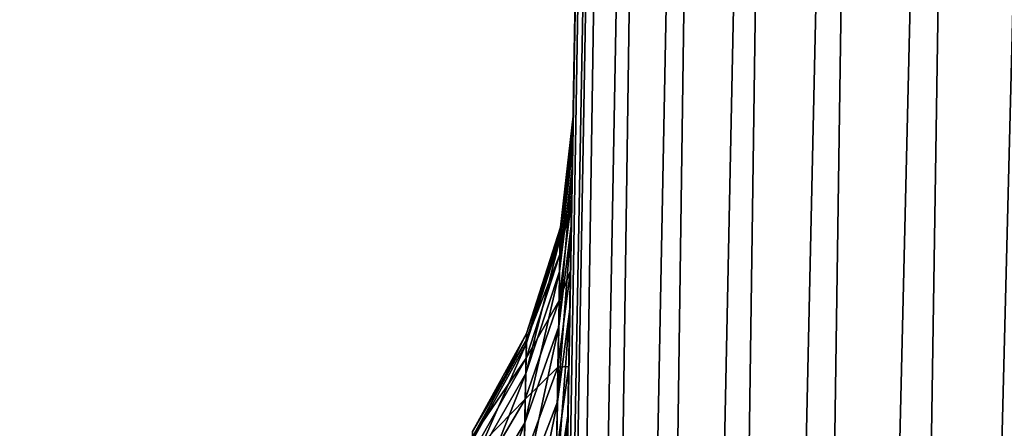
# Model space of a CAD drawing. Header units: metres. Extents: x -59 to 28, y 0 to 1680.
# Tile 108 of 115: x -15.867 to -15.013, y 1609.92 to 1610.275. Entities that reach past the tile are written whole.
import ezdxf

# ---------------------------------------------------------------- set-up
doc = ezdxf.new("R2010")
doc.units = ezdxf.units.M

msp = doc.modelspace()

# ---------------------------------------------------------------- linework, layer by layer
at = {"layer": 'ELYT3PV160'}
for points in [[(-15.334024, 1613.20874, 854.334106), (-15.5, 1603.699951, 854.500061), (-15.324392, 1613.210205, 854.431641)], [(-15.5, 1603.699951, 854.500061), (-15.492388, 1603.699951, 854.586975), (-15.324392, 1613.210205, 854.431641)], [(-15.5, 1603.699951, 673.500061), (-15.334024, 1613.20874, 645.665894), (-15.5, 1603.699951, 645.499939)], [(-15.403845, 1609.20874, 673.596252), (-15.334024, 1613.20874, 645.665894), (-15.5, 1603.699951, 673.500061)], [(-15.334024, 1613.20874, 854.334106), (-15.5, 1603.699951, 826.499939), (-15.5, 1603.699951, 854.500061)], [(-15.5, 1603.699951, 826.499939), (-15.334024, 1613.20874, 854.334106), (-15.403845, 1609.20874, 826.403748)], [(-15.5, 1603.699951, 645.499939), (-15.334024, 1613.20874, 645.665894), (-15.492388, 1603.699951, 645.413025)], [(-15.324392, 1613.210205, 854.431641), (-15.492388, 1603.699951, 854.586975), (-15.469803, 1603.699951, 854.671204)], [(-15.334024, 1613.20874, 645.665894), (-15.324392, 1613.210205, 645.568359), (-15.492388, 1603.699951, 645.413025)], [(-15.492388, 1603.699951, 645.413025), (-15.324392, 1613.210205, 645.568359), (-15.469803, 1603.699951, 645.328796)], [(-15.324392, 1613.210205, 854.431641), (-15.469803, 1603.699951, 854.671204), (-15.295926, 1613.211426, 854.525391)], [(-15.469803, 1603.699951, 854.671204), (-15.432965, 1603.699951, 854.750183), (-15.295926, 1613.211426, 854.525391)], [(-15.324392, 1613.210205, 645.568359), (-15.295926, 1613.211426, 645.474609), (-15.469803, 1603.699951, 645.328796)], [(-15.469803, 1603.699951, 645.328796), (-15.295926, 1613.211426, 645.474609), (-15.432965, 1603.699951, 645.249817)], [(-15.295926, 1613.211426, 854.525391), (-15.432965, 1603.699951, 854.750183), (-15.24972, 1613.212158, 854.611816)], [(-15.432965, 1603.699951, 854.750183), (-15.383017, 1603.699951, 854.821472), (-15.24972, 1613.212158, 854.611816)], [(-15.295926, 1613.211426, 645.474609), (-15.24972, 1613.212158, 645.388184), (-15.432965, 1603.699951, 645.249817)], [(-15.432965, 1603.699951, 645.249817), (-15.24972, 1613.212158, 645.388184), (-15.383017, 1603.699951, 645.178528)], [(-15.401849, 1609.322998, 673.604797), (-15.334024, 1613.20874, 645.665894), (-15.403845, 1609.20874, 673.596252)], [(-15.403845, 1609.20874, 826.403748), (-15.334024, 1613.20874, 854.334106), (-15.401849, 1609.322998, 826.395203)], [(-15.399883, 1609.435669, 673.626404), (-15.334024, 1613.20874, 645.665894), (-15.401849, 1609.322998, 673.604797)], [(-15.401849, 1609.322998, 826.395203), (-15.334024, 1613.20874, 854.334106), (-15.399883, 1609.435669, 826.373596)], [(-15.397445, 1609.575317, 673.672791), (-15.334024, 1613.20874, 645.665894), (-15.399883, 1609.435669, 673.626404)], [(-15.399883, 1609.435669, 826.373596), (-15.334024, 1613.20874, 854.334106), (-15.397445, 1609.575317, 826.327209)], [(-15.395152, 1609.706787, 673.739197), (-15.334024, 1613.20874, 645.665894), (-15.397445, 1609.575317, 673.672791)], [(-15.397445, 1609.575317, 826.327209), (-15.334024, 1613.20874, 854.334106), (-15.395152, 1609.706787, 826.260803)], [(-15.393053, 1609.827026, 673.824158), (-15.334024, 1613.20874, 645.665894), (-15.395152, 1609.706787, 673.739197)], [(-15.395152, 1609.706787, 826.260803), (-15.334024, 1613.20874, 854.334106), (-15.393053, 1609.827026, 826.175842)], [(-15.391195, 1609.933472, 673.925842), (-15.334024, 1613.20874, 645.665894), (-15.393053, 1609.827026, 673.824158)], [(-15.393053, 1609.827026, 826.175842), (-15.334024, 1613.20874, 854.334106), (-15.391195, 1609.933472, 826.074158)], [(-15.389618, 1610.023804, 674.042053), (-15.334024, 1613.20874, 645.665894), (-15.391195, 1609.933472, 673.925842)], [(-15.391195, 1609.933472, 826.074158), (-15.334024, 1613.20874, 854.334106), (-15.389618, 1610.023804, 825.957947)], [(-15.388356, 1610.096069, 674.170288), (-15.334024, 1613.20874, 645.665894), (-15.389618, 1610.023804, 674.042053)], [(-15.389618, 1610.023804, 825.957947), (-15.334024, 1613.20874, 854.334106), (-15.388356, 1610.096069, 825.829712)], [(-15.388356, 1610.096069, 825.829712), (-15.334024, 1613.20874, 854.334106), (-15.38744, 1610.14856, 825.692993)], [(-15.38744, 1610.14856, 674.307007), (-15.334024, 1613.20874, 645.665894), (-15.388356, 1610.096069, 674.170288)], [(-15.38744, 1610.14856, 825.692993), (-15.334024, 1613.20874, 854.334106), (-15.386882, 1610.180542, 825.549988)], [(-15.386882, 1610.180542, 674.450012), (-15.334024, 1613.20874, 645.665894), (-15.38744, 1610.14856, 674.307007)], [(-15.386882, 1610.180542, 825.549988), (-15.334024, 1613.20874, 854.334106), (-15.386694, 1610.191284, 825.403931)], [(-15.386694, 1610.191284, 674.596069), (-15.334024, 1613.20874, 645.665894), (-15.386882, 1610.180542, 674.450012)], [(-15.386809, 1610.184692, 685.518372), (-15.386809, 1610.184692, 814.481628), (-15.334024, 1613.20874, 645.665894)], [(-15.386809, 1610.184692, 814.481628), (-15.386694, 1610.191284, 814.596069), (-15.334024, 1613.20874, 645.665894)], [(-15.334024, 1613.20874, 645.665894), (-15.386694, 1610.191284, 685.403931), (-15.386809, 1610.184692, 685.518372)], [(-15.334024, 1613.20874, 854.334106), (-15.334024, 1613.20874, 645.665894), (-15.386694, 1610.191284, 825.403931)], [(-15.386694, 1610.191284, 825.403931), (-15.334024, 1613.20874, 645.665894), (-15.386694, 1610.191284, 814.596069)], [(-15.386694, 1610.191284, 685.403931), (-15.334024, 1613.20874, 645.665894), (-15.386694, 1610.191284, 674.596069)], [(-15.24972, 1613.212158, 854.611816), (-15.383017, 1603.699951, 854.821472), (-15.187547, 1613.21228, 854.687561)], [(-15.383017, 1603.699951, 854.821472), (-15.321469, 1603.699951, 854.882996), (-15.187547, 1613.21228, 854.687561)], [(-15.24972, 1613.212158, 645.388184), (-15.187547, 1613.21228, 645.312439), (-15.383017, 1603.699951, 645.178528)], [(-15.383017, 1603.699951, 645.178528), (-15.187547, 1613.21228, 645.312439), (-15.321469, 1603.699951, 645.117004)], [(-15.187547, 1613.21228, 854.687561), (-15.321469, 1603.699951, 854.882996), (-15.111796, 1613.212158, 854.749695)], [(-15.187547, 1613.21228, 645.312439), (-15.111796, 1613.212158, 645.250305), (-15.321469, 1603.699951, 645.117004)], [(-15.321469, 1603.699951, 854.882996), (-15.250159, 1603.699951, 854.932983), (-15.111796, 1613.212158, 854.749695)], [(-15.321469, 1603.699951, 645.117004), (-15.111796, 1613.212158, 645.250305), (-15.250159, 1603.699951, 645.067017)], [(-15.111796, 1613.212158, 854.749695), (-15.250159, 1603.699951, 854.932983), (-15.025378, 1613.211426, 854.795898)], [(-15.111796, 1613.212158, 645.250305), (-15.025378, 1613.211426, 645.204102), (-15.250159, 1603.699951, 645.067017)], [(-15.250159, 1603.699951, 854.932983), (-15.17121, 1603.699951, 854.969788), (-15.025378, 1613.211426, 854.795898)], [(-15.250159, 1603.699951, 645.067017), (-15.025378, 1613.211426, 645.204102), (-15.17121, 1603.699951, 645.030212)], [(-15.025378, 1613.211426, 854.795898), (-15.17121, 1603.699951, 854.969788), (-14.931612, 1613.210205, 854.824402)], [(-15.025378, 1613.211426, 645.204102), (-14.931612, 1613.210205, 645.175598), (-15.17121, 1603.699951, 645.030212)], [(-15.086993, 1603.699951, 854.992371), (-14.931612, 1613.210205, 854.824402), (-15.17121, 1603.699951, 854.969788)], [(-14.931612, 1613.210205, 645.175598), (-15.086993, 1603.699951, 645.007629), (-15.17121, 1603.699951, 645.030212)], [(-14.834101, 1613.20874, 854.834045), (-14.931612, 1613.210205, 854.824402), (-15.086993, 1603.699951, 854.992371)], [(-15.000076, 1603.699951, 645), (-15.086993, 1603.699951, 645.007629), (-14.931612, 1613.210205, 645.175598)], [(-15.000076, 1603.699951, 855), (-14.834101, 1613.20874, 854.834045), (-15.086993, 1603.699951, 854.992371)], [(-15.387152, 1610.165039, 814.368713), (-15.386809, 1610.184692, 814.481628), (-15.5, 1603.699951, 686.499939)], [(-15.5, 1603.699951, 686.499939), (-15.386809, 1610.184692, 814.481628), (-15.403845, 1609.20874, 686.403748)], [(-15.403845, 1609.20874, 686.403748), (-15.386809, 1610.184692, 814.481628), (-15.401299, 1609.354614, 686.390503)], [(-15.401299, 1609.354614, 686.390503), (-15.386809, 1610.184692, 814.481628), (-15.398813, 1609.496948, 686.356018)], [(-15.398813, 1609.496948, 686.356018), (-15.386809, 1610.184692, 814.481628), (-15.396442, 1609.632813, 686.301147)], [(-15.386882, 1610.180542, 825.549988), (-15.386694, 1610.191284, 825.403931), (-15.397944, 1610.085327, 825.535889)], [(-15.386694, 1610.191284, 825.403931), (-15.397773, 1610.094971, 825.403931), (-15.397944, 1610.085327, 825.535889)], [(-15.397773, 1610.094971, 674.596069), (-15.386694, 1610.191284, 674.596069), (-15.397944, 1610.085327, 674.464111)], [(-15.397944, 1610.085327, 674.464111), (-15.386694, 1610.191284, 674.596069), (-15.386882, 1610.180542, 674.450012)], [(-15.386809, 1610.184692, 814.481628), (-15.397878, 1610.088989, 814.492676), (-15.397773, 1610.094971, 814.596069)], [(-15.386809, 1610.184692, 814.481628), (-15.387152, 1610.165039, 814.368713), (-15.397878, 1610.088989, 814.492676)], [(-15.397878, 1610.088989, 685.507324), (-15.386809, 1610.184692, 685.518372), (-15.397773, 1610.094971, 685.403931)], [(-15.397878, 1610.088989, 685.507324), (-15.387152, 1610.165039, 685.631287), (-15.386809, 1610.184692, 685.518372)], [(-15.386694, 1610.191284, 814.596069), (-15.386809, 1610.184692, 814.481628), (-15.397773, 1610.094971, 814.596069)], [(-15.397773, 1610.094971, 825.403931), (-15.386694, 1610.191284, 825.403931), (-15.397773, 1610.094971, 814.596069)], [(-15.397773, 1610.094971, 814.596069), (-15.386694, 1610.191284, 825.403931), (-15.386694, 1610.191284, 814.596069)], [(-15.397773, 1610.094971, 685.403931), (-15.386809, 1610.184692, 685.518372), (-15.386694, 1610.191284, 685.403931)], [(-15.397773, 1610.094971, 685.403931), (-15.386694, 1610.191284, 685.403931), (-15.397773, 1610.094971, 674.596069)], [(-15.397773, 1610.094971, 674.596069), (-15.386694, 1610.191284, 685.403931), (-15.386694, 1610.191284, 674.596069)], [(-15.396442, 1609.632813, 686.301147), (-15.386809, 1610.184692, 814.481628), (-15.394227, 1609.759766, 686.226624)], [(-15.394227, 1609.759766, 686.226624), (-15.386809, 1610.184692, 814.481628), (-15.392226, 1609.87439, 686.134216)], [(-15.392226, 1609.87439, 686.134216), (-15.386809, 1610.184692, 814.481628), (-15.390484, 1609.974243, 686.026062)], [(-15.390484, 1609.974243, 686.026062), (-15.386809, 1610.184692, 814.481628), (-15.389037, 1610.057007, 685.904358)], [(-15.389037, 1610.057007, 685.904358), (-15.386809, 1610.184692, 814.481628), (-15.387918, 1610.121094, 685.77179)], [(-15.387918, 1610.121094, 685.77179), (-15.386809, 1610.184692, 814.481628), (-15.387152, 1610.165039, 685.631287)], [(-15.387152, 1610.165039, 685.631287), (-15.386809, 1610.184692, 814.481628), (-15.386809, 1610.184692, 685.518372)], [(-15.38744, 1610.14856, 825.692993), (-15.386882, 1610.180542, 825.549988), (-15.398456, 1610.056396, 825.665039)], [(-15.386882, 1610.180542, 825.549988), (-15.397944, 1610.085327, 825.535889), (-15.398456, 1610.056396, 825.665039)], [(-15.397944, 1610.085327, 674.464111), (-15.386882, 1610.180542, 674.450012), (-15.398456, 1610.056396, 674.334961)], [(-15.398456, 1610.056396, 674.334961), (-15.386882, 1610.180542, 674.450012), (-15.38744, 1610.14856, 674.307007)], [(-15.387152, 1610.165039, 814.368713), (-15.5, 1603.699951, 750), (-15.387918, 1610.121094, 814.22821)], [(-15.5, 1603.699951, 750), (-15.387152, 1610.165039, 814.368713), (-15.5, 1603.699951, 686.499939)], [(-15.387152, 1610.165039, 814.368713), (-15.387918, 1610.121094, 814.22821), (-15.398191, 1610.071289, 814.390625)], [(-15.387152, 1610.165039, 814.368713), (-15.398191, 1610.071289, 814.390625), (-15.397878, 1610.088989, 814.492676)], [(-15.398191, 1610.071289, 685.609375), (-15.387918, 1610.121094, 685.77179), (-15.387152, 1610.165039, 685.631287)], [(-15.398191, 1610.071289, 685.609375), (-15.387152, 1610.165039, 685.631287), (-15.397878, 1610.088989, 685.507324)], [(-15.388356, 1610.096069, 825.829712), (-15.38744, 1610.14856, 825.692993), (-15.399295, 1610.008911, 825.788574)], [(-15.38744, 1610.14856, 825.692993), (-15.398456, 1610.056396, 825.665039), (-15.399295, 1610.008911, 825.788574)], [(-15.398456, 1610.056396, 674.334961), (-15.38744, 1610.14856, 674.307007), (-15.399295, 1610.008911, 674.211426)], [(-15.399295, 1610.008911, 674.211426), (-15.38744, 1610.14856, 674.307007), (-15.388356, 1610.096069, 674.170288)], [(-15.387918, 1610.121094, 814.22821), (-15.5, 1603.699951, 750), (-15.389037, 1610.057007, 814.095642)], [(-15.387918, 1610.121094, 814.22821), (-15.389037, 1610.057007, 814.095642), (-15.398894, 1610.031494, 814.263733)], [(-15.387918, 1610.121094, 814.22821), (-15.398894, 1610.031494, 814.263733), (-15.398191, 1610.071289, 814.390625)], [(-15.398894, 1610.031494, 685.736267), (-15.389037, 1610.057007, 685.904358), (-15.387918, 1610.121094, 685.77179)], [(-15.398894, 1610.031494, 685.736267), (-15.387918, 1610.121094, 685.77179), (-15.398191, 1610.071289, 685.609375)], [(-15.397944, 1610.085327, 825.535889), (-15.397773, 1610.094971, 825.403931), (-15.427383, 1609.993896, 825.522339)], [(-15.397773, 1610.094971, 825.403931), (-15.427222, 1610.002686, 825.403931), (-15.427383, 1609.993896, 825.522339)], [(-15.427222, 1610.002686, 674.596069), (-15.397773, 1610.094971, 674.596069), (-15.427383, 1609.993896, 674.477661)], [(-15.427383, 1609.993896, 674.477661), (-15.397773, 1610.094971, 674.596069), (-15.397944, 1610.085327, 674.464111)], [(-15.397773, 1610.094971, 814.596069), (-15.397878, 1610.088989, 814.492676), (-15.427222, 1610.002686, 814.596069)], [(-15.427222, 1610.002686, 825.403931), (-15.397773, 1610.094971, 825.403931), (-15.427222, 1610.002686, 814.596069)], [(-15.427222, 1610.002686, 814.596069), (-15.397773, 1610.094971, 825.403931), (-15.397773, 1610.094971, 814.596069)], [(-15.427222, 1610.002686, 685.403931), (-15.397878, 1610.088989, 685.507324), (-15.397773, 1610.094971, 685.403931)], [(-15.427222, 1610.002686, 685.403931), (-15.397773, 1610.094971, 685.403931), (-15.427222, 1610.002686, 674.596069)], [(-15.427222, 1610.002686, 674.596069), (-15.397773, 1610.094971, 685.403931), (-15.397773, 1610.094971, 674.596069)], [(-15.389618, 1610.023804, 825.957947), (-15.388356, 1610.096069, 825.829712), (-15.400452, 1609.943481, 825.904419)], [(-15.388356, 1610.096069, 825.829712), (-15.399295, 1610.008911, 825.788574), (-15.400452, 1609.943481, 825.904419)], [(-15.399295, 1610.008911, 674.211426), (-15.388356, 1610.096069, 674.170288), (-15.400452, 1609.943481, 674.095581)], [(-15.400452, 1609.943481, 674.095581), (-15.388356, 1610.096069, 674.170288), (-15.389618, 1610.023804, 674.042053)], [(-15.398456, 1610.056396, 825.665039), (-15.397944, 1610.085327, 825.535889), (-15.427863, 1609.967896, 825.638184)], [(-15.397944, 1610.085327, 825.535889), (-15.427383, 1609.993896, 825.522339), (-15.427863, 1609.967896, 825.638184)], [(-15.427383, 1609.993896, 674.477661), (-15.397944, 1610.085327, 674.464111), (-15.427863, 1609.967896, 674.361816)], [(-15.427863, 1609.967896, 674.361816), (-15.397944, 1610.085327, 674.464111), (-15.398456, 1610.056396, 674.334961)], [(-15.397878, 1610.088989, 814.492676), (-15.427321, 1609.997314, 814.503296), (-15.427222, 1610.002686, 814.596069)], [(-15.397878, 1610.088989, 814.492676), (-15.398191, 1610.071289, 814.390625), (-15.427321, 1609.997314, 814.503296)], [(-15.427321, 1609.997314, 685.496704), (-15.397878, 1610.088989, 685.507324), (-15.427222, 1610.002686, 685.403931)], [(-15.427321, 1609.997314, 685.496704), (-15.398191, 1610.071289, 685.609375), (-15.397878, 1610.088989, 685.507324)], [(-15.398191, 1610.071289, 814.390625), (-15.398894, 1610.031494, 814.263733), (-15.427616, 1609.981323, 814.411743)], [(-15.398191, 1610.071289, 814.390625), (-15.427616, 1609.981323, 814.411743), (-15.427321, 1609.997314, 814.503296)], [(-15.427616, 1609.981323, 685.588257), (-15.398894, 1610.031494, 685.736267), (-15.398191, 1610.071289, 685.609375)], [(-15.427616, 1609.981323, 685.588257), (-15.398191, 1610.071289, 685.609375), (-15.427321, 1609.997314, 685.496704)], [(-15.389037, 1610.057007, 814.095642), (-15.5, 1603.699951, 750), (-15.390484, 1609.974243, 813.973938)], [(-15.399295, 1610.008911, 825.788574), (-15.398456, 1610.056396, 825.665039), (-15.428651, 1609.925293, 825.749023)], [(-15.398456, 1610.056396, 825.665039), (-15.427863, 1609.967896, 825.638184), (-15.428651, 1609.925293, 825.749023)], [(-15.427863, 1609.967896, 674.361816), (-15.398456, 1610.056396, 674.334961), (-15.428651, 1609.925293, 674.250977)], [(-15.428651, 1609.925293, 674.250977), (-15.398456, 1610.056396, 674.334961), (-15.399295, 1610.008911, 674.211426)], [(-15.389037, 1610.057007, 814.095642), (-15.390484, 1609.974243, 813.973938), (-15.39992, 1609.973633, 814.143982)], [(-15.389037, 1610.057007, 814.095642), (-15.39992, 1609.973633, 814.143982), (-15.398894, 1610.031494, 814.263733)], [(-15.39992, 1609.973633, 685.856018), (-15.390484, 1609.974243, 686.026062), (-15.389037, 1610.057007, 685.904358)], [(-15.39992, 1609.973633, 685.856018), (-15.389037, 1610.057007, 685.904358), (-15.398894, 1610.031494, 685.736267)], [(-15.398894, 1610.031494, 814.263733), (-15.39992, 1609.973633, 814.143982), (-15.428275, 1609.945679, 814.297913)], [(-15.398894, 1610.031494, 814.263733), (-15.428275, 1609.945679, 814.297913), (-15.427616, 1609.981323, 814.411743)], [(-15.428275, 1609.945679, 685.702087), (-15.39992, 1609.973633, 685.856018), (-15.398894, 1610.031494, 685.736267)], [(-15.428275, 1609.945679, 685.702087), (-15.398894, 1610.031494, 685.736267), (-15.427616, 1609.981323, 685.588257)], [(-15.391195, 1609.933472, 826.074158), (-15.389618, 1610.023804, 825.957947), (-15.401897, 1609.861816, 826.009338)], [(-15.389618, 1610.023804, 825.957947), (-15.400452, 1609.943481, 825.904419), (-15.401897, 1609.861816, 826.009338)], [(-15.400452, 1609.943481, 674.095581), (-15.389618, 1610.023804, 674.042053), (-15.401897, 1609.861816, 673.990662)], [(-15.401897, 1609.861816, 673.990662), (-15.389618, 1610.023804, 674.042053), (-15.391195, 1609.933472, 673.925842)], [(-15.400452, 1609.943481, 825.904419), (-15.399295, 1610.008911, 825.788574), (-15.429736, 1609.866577, 825.852844)], [(-15.399295, 1610.008911, 825.788574), (-15.428651, 1609.925293, 825.749023), (-15.429736, 1609.866577, 825.852844)], [(-15.428651, 1609.925293, 674.250977), (-15.399295, 1610.008911, 674.211426), (-15.429736, 1609.866577, 674.147156)], [(-15.429736, 1609.866577, 674.147156), (-15.399295, 1610.008911, 674.211426), (-15.400452, 1609.943481, 674.095581)], [(-15.427383, 1609.993896, 825.522339), (-15.427222, 1610.002686, 825.403931), (-15.474093, 1609.909912, 825.509827)], [(-15.427222, 1610.002686, 825.403931), (-15.473938, 1609.917725, 825.403931), (-15.474093, 1609.909912, 825.509827)], [(-15.473938, 1609.917725, 674.596069), (-15.427222, 1610.002686, 674.596069), (-15.474093, 1609.909912, 674.490173)], [(-15.474093, 1609.909912, 674.490173), (-15.427222, 1610.002686, 674.596069), (-15.427383, 1609.993896, 674.477661)], [(-15.427321, 1609.997314, 814.503296), (-15.474033, 1609.912964, 814.513123), (-15.473938, 1609.917725, 814.596069)], [(-15.427321, 1609.997314, 814.503296), (-15.427616, 1609.981323, 814.411743), (-15.474033, 1609.912964, 814.513123)], [(-15.474033, 1609.912964, 685.486877), (-15.427321, 1609.997314, 685.496704), (-15.473938, 1609.917725, 685.403931)], [(-15.474033, 1609.912964, 685.486877), (-15.427616, 1609.981323, 685.588257), (-15.427321, 1609.997314, 685.496704)], [(-15.427222, 1610.002686, 814.596069), (-15.427321, 1609.997314, 814.503296), (-15.473938, 1609.917725, 814.596069)], [(-15.473938, 1609.917725, 825.403931), (-15.427222, 1610.002686, 825.403931), (-15.473938, 1609.917725, 814.596069)], [(-15.473938, 1609.917725, 814.596069), (-15.427222, 1610.002686, 825.403931), (-15.427222, 1610.002686, 814.596069)], [(-15.473938, 1609.917725, 685.403931), (-15.427321, 1609.997314, 685.496704), (-15.427222, 1610.002686, 685.403931)], [(-15.473938, 1609.917725, 685.403931), (-15.427222, 1610.002686, 685.403931), (-15.473938, 1609.917725, 674.596069)], [(-15.473938, 1609.917725, 674.596069), (-15.427222, 1610.002686, 685.403931), (-15.427222, 1610.002686, 674.596069)], [(-15.427863, 1609.967896, 825.638184), (-15.427383, 1609.993896, 825.522339), (-15.474557, 1609.886597, 825.613403)], [(-15.427383, 1609.993896, 825.522339), (-15.474093, 1609.909912, 825.509827), (-15.474557, 1609.886597, 825.613403)], [(-15.474093, 1609.909912, 674.490173), (-15.427383, 1609.993896, 674.477661), (-15.474557, 1609.886597, 674.386597)], [(-15.474557, 1609.886597, 674.386597), (-15.427383, 1609.993896, 674.477661), (-15.427863, 1609.967896, 674.361816)], [(-15.427616, 1609.981323, 814.411743), (-15.428275, 1609.945679, 814.297913), (-15.474319, 1609.898682, 814.431274)], [(-15.427616, 1609.981323, 814.411743), (-15.474319, 1609.898682, 814.431274), (-15.474033, 1609.912964, 814.513123)], [(-15.474319, 1609.898682, 685.568726), (-15.428275, 1609.945679, 685.702087), (-15.427616, 1609.981323, 685.588257)], [(-15.474319, 1609.898682, 685.568726), (-15.427616, 1609.981323, 685.588257), (-15.474033, 1609.912964, 685.486877)], [(-15.390484, 1609.974243, 813.973938), (-15.5, 1603.699951, 750), (-15.392226, 1609.87439, 813.865784)], [(-15.39992, 1609.973633, 814.143982), (-15.401245, 1609.898682, 814.034119), (-15.429237, 1609.893555, 814.190552)], [(-15.39992, 1609.973633, 814.143982), (-15.429237, 1609.893555, 814.190552), (-15.428275, 1609.945679, 814.297913)], [(-15.429237, 1609.893555, 685.809448), (-15.401245, 1609.898682, 685.965881), (-15.39992, 1609.973633, 685.856018)], [(-15.429237, 1609.893555, 685.809448), (-15.39992, 1609.973633, 685.856018), (-15.428275, 1609.945679, 685.702087)], [(-15.390484, 1609.974243, 813.973938), (-15.392226, 1609.87439, 813.865784), (-15.401245, 1609.898682, 814.034119)], [(-15.390484, 1609.974243, 813.973938), (-15.401245, 1609.898682, 814.034119), (-15.39992, 1609.973633, 814.143982)], [(-15.401245, 1609.898682, 685.965881), (-15.392226, 1609.87439, 686.134216), (-15.390484, 1609.974243, 686.026062)], [(-15.401245, 1609.898682, 685.965881), (-15.390484, 1609.974243, 686.026062), (-15.39992, 1609.973633, 685.856018)], [(-15.428651, 1609.925293, 825.749023), (-15.427863, 1609.967896, 825.638184), (-15.475318, 1609.848511, 825.712463)], [(-15.427863, 1609.967896, 825.638184), (-15.474557, 1609.886597, 825.613403), (-15.475318, 1609.848511, 825.712463)], [(-15.474557, 1609.886597, 674.386597), (-15.427863, 1609.967896, 674.361816), (-15.475318, 1609.848511, 674.287537)], [(-15.475318, 1609.848511, 674.287537), (-15.427863, 1609.967896, 674.361816), (-15.428651, 1609.925293, 674.250977)], [(-15.428275, 1609.945679, 814.297913), (-15.429237, 1609.893555, 814.190552), (-15.474955, 1609.866699, 814.329468)], [(-15.428275, 1609.945679, 814.297913), (-15.474955, 1609.866699, 814.329468), (-15.474319, 1609.898682, 814.431274)], [(-15.474955, 1609.866699, 685.670532), (-15.429237, 1609.893555, 685.809448), (-15.428275, 1609.945679, 685.702087)], [(-15.474955, 1609.866699, 685.670532), (-15.428275, 1609.945679, 685.702087), (-15.474319, 1609.898682, 685.568726)], [(-15.401897, 1609.861816, 826.009338), (-15.400452, 1609.943481, 825.904419), (-15.431091, 1609.793213, 825.946899)], [(-15.400452, 1609.943481, 825.904419), (-15.429736, 1609.866577, 825.852844), (-15.431091, 1609.793213, 825.946899)], [(-15.429736, 1609.866577, 674.147156), (-15.400452, 1609.943481, 674.095581), (-15.431091, 1609.793213, 674.053101)], [(-15.431091, 1609.793213, 674.053101), (-15.400452, 1609.943481, 674.095581), (-15.401897, 1609.861816, 673.990662)], [(-15.393053, 1609.827026, 826.175842), (-15.391195, 1609.933472, 826.074158), (-15.403599, 1609.765625, 826.101074)], [(-15.391195, 1609.933472, 826.074158), (-15.401897, 1609.861816, 826.009338), (-15.403599, 1609.765625, 826.101074)], [(-15.401897, 1609.861816, 673.990662), (-15.391195, 1609.933472, 673.925842), (-15.403599, 1609.765625, 673.898926)], [(-15.403599, 1609.765625, 673.898926), (-15.391195, 1609.933472, 673.925842), (-15.393053, 1609.827026, 673.824158)], [(-15.429736, 1609.866577, 825.852844), (-15.428651, 1609.925293, 825.749023), (-15.476366, 1609.795898, 825.805298)], [(-15.428651, 1609.925293, 825.749023), (-15.475318, 1609.848511, 825.712463), (-15.476366, 1609.795898, 825.805298)], [(-15.475318, 1609.848511, 674.287537), (-15.428651, 1609.925293, 674.250977), (-15.476366, 1609.795898, 674.194702)], [(-15.476366, 1609.795898, 674.194702), (-15.428651, 1609.925293, 674.250977), (-15.429736, 1609.866577, 674.147156)]]:
    msp.add_3dface(points, dxfattribs=at)
at = {"layer": 'ELYT3PV163'}
for points in [[(0.5, 1627.699951, 1436), (-57.788193, 52.299999, 1436), (-1.5, 1627.699951, 1436)], [(-57.788193, 52.299999, 1436), (0.5, 1627.699951, 1436), (-18.5, 52.299999, 1436)], [(-1.5, 1627.699951, 1436), (-57.788193, 52.299999, 1436), (-52, 1627.699951, 1436)], [(-52, 1627.699951, 1500), (-52.222115, 52.299999, 1500), (-5.785933, 1627.699951, 1500)], [(-52.222115, 52.299999, 1500), (-18.5, 52.299999, 1500), (-5.785933, 1627.699951, 1500)], [(-0.5, 52.299999), (-48.5, 1627.699951), (-1.5, 1627.699951)], [(-18.5, 52.299999), (-48.5, 1627.699951), (-1.5, 52.299999)], [(-1.5, 52.299999), (-48.5, 1627.699951), (-0.5, 52.299999)], [(-1.5, 52.299999, 17.368767), (-48.174313, 1627.699951, 13.285294), (-18.5, 52.299999, 15.88146)], [(-48.174313, 1627.699951, 13.285294), (0, 52.299999, 17.5), (-1.5, 1627.699951, 17.368767)], [(0, 52.299999, 17.5), (-48.174313, 1627.699951, 13.285294), (-1.5, 52.299999, 17.368767)], [(-5.785933, 1627.699951, 1500), (-18.5, 52.299999, 1500), (-5.785933, 52.299999, 1500)], [(-18.5, 52.299999, 1436), (0.5, 1627.699951, 1436), (-1.5, 52.299999, 1436)]]:
    msp.add_3dface(points, dxfattribs=at)

doc.saveas('drawing.dxf')
